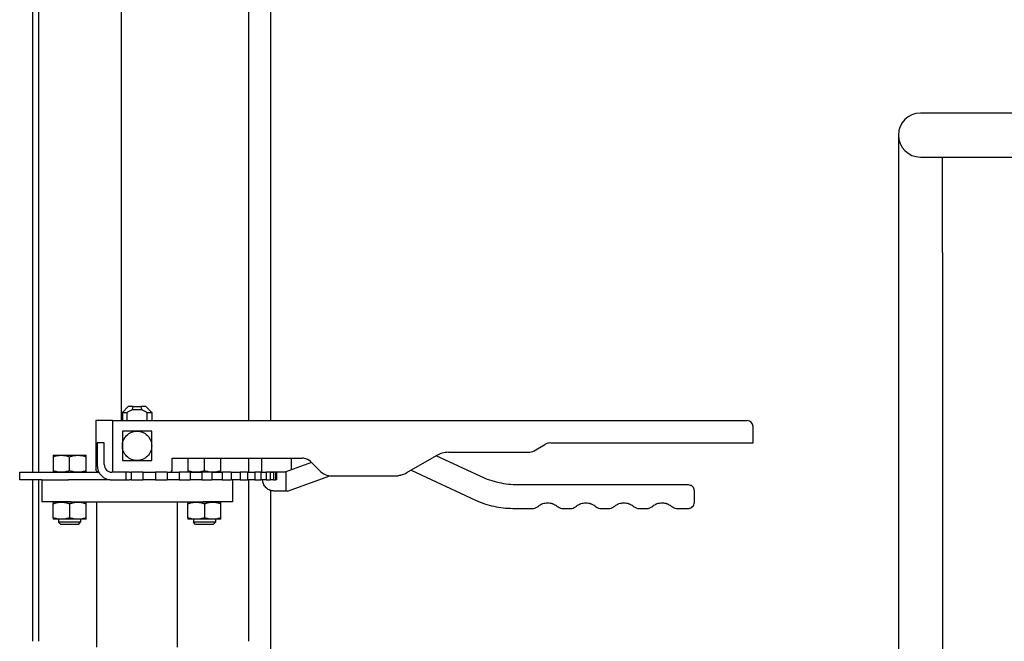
# Model space of a CAD drawing. Header units: inches. Extents: x 4 to 540, y 12 to 340.
# Tile 61 of 122: x 256 to 273, y 133 to 144. Entities that reach past the tile are written whole.
import ezdxf

# ---------------------------------------------------------------- set-up
doc = ezdxf.new("R2010")
doc.units = ezdxf.units.IN
doc.header["$LTSCALE"] = 16
doc.header["$MEASUREMENT"] = 0
doc.layers.get('0').update_dxf_attribs({"lineweight": 25})

msp = doc.modelspace()

# ---------------------------------------------------------------- linework, layer by layer
for p, q in [((256.582, 149.09), (256.582, 136.081)), ((257.997, 136.961), (257.997, 149.046)), ((260.162, 147.991), (260.162, 136.961)), ((260.537, 147.991), (260.537, 136.961)), ((256.484, 136.081), (256.484, 147.581)), ((273.613, 142.201), (271.613, 142.201)), ((271.238, 141.826), (271.238, 139.826)), ((271.613, 141.451), (273.613, 141.451)), ((271.988, 139.826), (271.988, 141.451)), ((271.238, 139.826), (271.238, 130.951)), ((271.988, 139.826), (271.988, 130.951)), ((258.11, 137.201), (258.011, 137.102)), ((258.182, 137.151), (258.339, 137.151)), ((258.193, 137.201), (258.328, 137.201)), ((258.412, 137.201), (258.511, 137.102)), ((257.841, 136.961), (257.561, 136.961)), ((257.561, 136.961), (257.561, 136.131)), ((257.841, 136.961), (257.841, 136.081)), ((257.841, 136.961), (268.661, 136.961)), ((258.011, 137.102), (258.092, 137.102)), ((258.011, 137.102), (258.011, 136.961)), ((258.092, 136.961), (258.092, 137.102)), ((258.429, 137.102), (258.511, 137.102)), ((258.429, 137.102), (258.429, 136.961)), ((258.511, 137.102), (258.511, 136.961)), ((268.761, 136.581), (268.761, 136.861)), ((257.701, 136.581), (257.581, 136.581)), ((257.581, 136.581), (257.581, 136.201)), ((257.701, 136.211), (257.701, 136.581)), ((265.03, 136.448), (265.214, 136.554)), ((265.314, 136.581), (268.761, 136.581)), ((256.83, 136.371), (256.971, 136.371)), ((256.83, 136.346), (256.83, 136.106)), ((256.971, 136.371), (257.252, 136.371)), ((257.112, 136.106), (257.112, 136.346)), ((257.252, 136.371), (257.393, 136.371)), ((257.393, 136.106), (257.393, 136.346)), ((258.861, 136.321), (261.078, 136.321)), ((258.861, 136.131), (258.861, 136.321)), ((259.128, 136.321), (259.128, 136.106)), ((259.41, 136.106), (259.41, 136.321)), ((259.691, 136.106), (259.691, 136.321)), ((260.162, 136.321), (260.162, 136.081)), ((260.386, 136.211), (260.386, 136.321)), ((260.886, 136.321), (260.886, 136.211)), ((262.861, 136.075), (263.368, 136.367)), ((264.122, 136.006), (263.359, 136.362)), ((263.568, 136.421), (264.93, 136.421)), ((260.386, 136.09), (260.386, 136.211)), ((261.233, 136.249), (260.799, 136.091)), ((260.886, 136.211), (260.886, 136.123)), ((261.219, 136.262), (261.373, 136.109)), ((262.936, 136.118), (264.033, 135.606)), ((256.261, 136.081), (257.611, 136.081)), ((256.261, 135.951), (256.261, 136.081)), ((256.638, 135.951), (256.261, 135.951)), ((256.484, 133.201), (256.484, 135.951)), ((256.582, 135.951), (256.582, 133.201)), ((256.636, 135.951), (256.636, 135.576)), ((256.638, 135.951), (257.092, 135.951)), ((257.805, 135.951), (257.092, 135.951)), ((257.805, 135.951), (257.831, 135.951)), ((258.071, 136.081), (257.831, 136.081)), ((257.831, 135.951), (258.071, 135.951)), ((258.134, 136.081), (258.071, 136.081)), ((258.071, 136.081), (258.071, 135.951)), ((258.071, 135.951), (258.134, 135.951)), ((258.134, 136.081), (258.161, 136.081)), ((258.161, 135.951), (258.134, 135.951)), ((258.161, 136.081), (258.161, 135.951)), ((258.222, 136.081), (258.161, 136.081)), ((258.161, 135.951), (258.222, 135.951)), ((258.299, 136.081), (258.222, 136.081)), ((258.222, 135.951), (258.299, 135.951)), ((258.36, 136.081), (258.299, 136.081)), ((258.299, 135.951), (258.36, 135.951)), ((258.36, 136.081), (258.575, 136.081)), ((258.36, 136.081), (258.36, 135.951)), ((258.575, 135.951), (258.36, 135.951)), ((258.596, 136.081), (258.575, 136.081)), ((258.575, 136.081), (258.575, 135.951)), ((258.575, 135.951), (258.596, 135.951)), ((258.672, 136.081), (258.596, 136.081)), ((258.596, 135.951), (258.672, 135.951)), ((258.772, 136.081), (258.672, 136.081)), ((258.672, 135.951), (258.772, 135.951)), ((258.772, 136.081), (258.98, 136.081)), ((258.772, 136.081), (258.772, 135.951)), ((258.98, 135.951), (258.772, 135.951)), ((259.032, 136.081), (258.98, 136.081)), ((258.98, 136.081), (258.98, 135.951)), ((258.98, 135.951), (259.032, 135.951)), ((259.168, 136.081), (259.032, 136.081)), ((259.032, 135.951), (259.168, 135.951)), ((259.168, 136.081), (259.363, 136.081)), ((259.168, 136.081), (259.168, 135.951)), ((259.363, 135.951), (259.168, 135.951)), ((259.369, 136.081), (259.363, 136.081)), ((259.363, 136.081), (259.363, 135.951)), ((259.363, 135.951), (259.369, 135.951)), ((259.536, 136.081), (259.369, 136.081)), ((259.369, 135.951), (259.536, 135.951)), ((259.536, 136.081), (259.713, 136.081)), ((259.536, 136.081), (259.536, 135.951)), ((259.713, 135.951), (259.536, 135.951)), ((259.866, 136.081), (259.713, 136.081)), ((259.713, 136.081), (259.713, 135.951)), ((259.713, 135.951), (259.866, 135.951)), ((259.866, 136.081), (260.018, 136.081)), ((259.866, 136.081), (259.866, 135.951)), ((260.018, 135.951), (259.866, 135.951)), ((259.886, 135.951), (259.886, 135.576)), ((260.146, 136.081), (260.018, 136.081)), ((260.018, 136.081), (260.018, 135.951)), ((260.018, 135.951), (260.146, 135.951)), ((260.146, 136.081), (260.27, 136.081)), ((260.146, 136.081), (260.146, 135.951)), ((260.27, 135.951), (260.146, 135.951)), ((260.162, 135.951), (260.162, 133.201)), ((260.37, 136.081), (260.27, 136.081)), ((260.27, 136.081), (260.27, 135.951)), ((260.27, 135.951), (260.37, 135.951)), ((260.37, 136.081), (260.461, 136.081)), ((260.37, 136.081), (260.37, 135.951)), ((260.461, 135.951), (260.37, 135.951)), ((260.381, 136.082), (260.381, 136.081)), ((260.529, 136.081), (260.461, 136.081)), ((260.461, 136.081), (260.461, 135.951)), ((260.461, 135.951), (260.529, 135.951)), ((260.501, 136.091), (260.798, 136.091)), ((260.529, 136.081), (260.585, 136.081)), ((260.529, 136.081), (260.529, 135.951)), ((260.585, 135.951), (260.529, 135.951)), ((260.62, 136.081), (260.585, 136.081)), ((260.585, 136.081), (260.585, 135.951)), ((260.585, 135.951), (260.62, 135.951)), ((260.62, 136.081), (260.639, 136.081)), ((260.62, 136.081), (260.62, 135.951)), ((260.639, 135.951), (260.62, 135.951)), ((260.639, 136.081), (260.639, 135.951)), ((260.798, 136.091), (260.799, 136.091)), ((260.798, 136.091), (260.798, 135.761)), ((260.827, 135.761), (261.548, 136.023)), ((261.585, 136.021), (262.711, 136.021)), ((267.661, 135.866), (264.756, 135.866)), ((260.537, 135.772), (260.537, 132.688)), ((260.798, 135.761), (260.601, 135.761)), ((260.827, 135.761), (260.798, 135.761)), ((267.761, 135.566), (267.761, 135.766)), ((257.136, 135.576), (256.636, 135.576)), ((256.971, 135.571), (256.83, 135.571)), ((256.83, 135.306), (256.83, 135.546)), ((256.924, 135.576), (256.924, 135.571)), ((257.252, 135.571), (256.971, 135.571)), ((257.112, 135.546), (257.112, 135.306)), ((257.136, 135.576), (259.386, 135.576)), ((257.393, 135.571), (257.252, 135.571)), ((257.299, 135.576), (257.299, 135.571)), ((257.393, 135.306), (257.393, 135.546)), ((257.573, 133.103), (257.573, 135.576)), ((258.948, 133.103), (258.948, 135.576)), ((259.269, 135.571), (259.128, 135.571)), ((259.128, 135.306), (259.128, 135.546)), ((259.222, 135.576), (259.222, 135.571)), ((259.55, 135.571), (259.269, 135.571)), ((259.886, 135.576), (259.386, 135.576)), ((259.41, 135.546), (259.41, 135.306)), ((259.691, 135.571), (259.55, 135.571)), ((259.597, 135.576), (259.597, 135.571)), ((259.691, 135.306), (259.691, 135.546)), ((264.667, 135.466), (265.021, 135.466)), ((265.5, 135.466), (265.671, 135.466)), ((266.15, 135.466), (266.321, 135.466)), ((266.8, 135.466), (266.971, 135.466)), ((267.45, 135.466), (267.661, 135.466)), ((256.971, 135.281), (256.83, 135.281)), ((256.924, 135.281), (256.924, 135.228)), ((257.112, 135.281), (256.971, 135.281)), ((257.252, 135.281), (257.112, 135.281)), ((257.393, 135.281), (257.252, 135.281)), ((257.299, 135.281), (257.299, 135.228)), ((259.269, 135.281), (259.128, 135.281)), ((259.222, 135.281), (259.222, 135.228)), ((259.41, 135.281), (259.269, 135.281)), ((259.55, 135.281), (259.41, 135.281)), ((259.691, 135.281), (259.55, 135.281)), ((259.597, 135.281), (259.597, 135.228)), ((257.112, 135.228), (256.924, 135.228)), ((256.961, 135.191), (256.924, 135.228)), ((257.112, 135.191), (256.961, 135.191)), ((257.299, 135.228), (257.112, 135.228)), ((257.262, 135.191), (257.112, 135.191)), ((257.262, 135.191), (257.299, 135.228)), ((259.41, 135.228), (259.222, 135.228)), ((259.259, 135.191), (259.222, 135.228)), ((259.41, 135.191), (259.259, 135.191)), ((259.597, 135.228), (259.41, 135.228)), ((259.56, 135.191), (259.41, 135.191)), ((259.56, 135.191), (259.597, 135.228))]:
    msp.add_line(p, q)
for centre, radius, start, end in [((271.613, 141.826), 0.375, 90, 270), ((268.661, 136.861), 0.1, 0, 90), ((265.314, 136.381), 0.2, 90, 120), ((261.078, 136.121), 0.2, 45, 90), ((263.568, 136.021), 0.4, 90, 120), ((264.93, 136.621), 0.2, 270, 300), ((257.831, 136.201), 0.25, 180, 270), ((257.831, 136.211), 0.13, 180, 270), ((258.811, 136.131), 0.05, 270, 0), ((261.585, 136.321), 0.3, 225, 270), ((262.661, 136.421), 0.4, 284.1403, 300)]:
    msp.add_arc(centre, radius, start, end)
for points, knots in [([(258.092, 137.102), (258.107, 137.112), (258.121, 137.121), (258.151, 137.137), (258.166, 137.145), (258.182, 137.151)], [0, 0, 0, 0, 0.001296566, 0.001296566, 0.002593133, 0.002593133, 0.002593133, 0.002593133]), ([(258.193, 137.201), (258.168, 137.201), (258.147, 137.201), (258.117, 137.201), (258.11, 137.201), (258.11, 137.201), (258.11, 137.201), (258.11, 137.201)], [0, 0, 0, 0, 0.25, 0.25, 0.5, 0.5, 0.5, 0.5, 0.5, 0.5]), ([(258.412, 137.201), (258.412, 137.201), (258.404, 137.201), (258.374, 137.201), (258.353, 137.201), (258.328, 137.201)], [0.5, 0.5, 0.5, 0.5, 0.75, 0.75, 1, 1, 1, 1]), ([(258.339, 137.151), (258.355, 137.145), (258.37, 137.137), (258.4, 137.121), (258.415, 137.112), (258.429, 137.102)], [0, 0, 0, 0, 0.001296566, 0.001296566, 0.002593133, 0.002593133, 0.002593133, 0.002593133]), ([(258.011, 136.531), (258.011, 136.564), (258.017, 136.596), (258.042, 136.657), (258.061, 136.685), (258.107, 136.731), (258.135, 136.749), (258.195, 136.775), (258.228, 136.781), (258.261, 136.781)], [0, 0, 0, 0, 0.25, 0.25, 0.5, 0.5, 0.75, 0.75, 1, 1, 1, 1]), ([(258.011, 136.781), (258.011, 136.768), (258.011, 136.756), (258.011, 136.737), (258.011, 136.731), (258.011, 136.723), (258.011, 136.718), (258.011, 136.713), (258.011, 136.711), (258.011, 136.709), (258.011, 136.709), (258.011, 136.697), (258.011, 136.686), (258.011, 136.671), (258.011, 136.666), (258.011, 136.658), (258.011, 136.654), (258.011, 136.65), (258.011, 136.648), (258.011, 136.646), (258.011, 136.625), (258.011, 136.606), (258.011, 136.568), (258.011, 136.55), (258.011, 136.531)], [0, 0, 0, 0, 0.125, 0.125, 0.1875, 0.1875, 0.21875, 0.234375, 0.242188, 0.242188, 0.25, 0.25, 0.375, 0.375, 0.4375, 0.4375, 0.46875, 0.484375, 0.484375, 0.5, 0.5, 0.75, 0.75, 1, 1, 1, 1]), ([(258.261, 136.781), (258.242, 136.781), (258.223, 136.781), (258.195, 136.781), (258.185, 136.781), (258.171, 136.781), (258.166, 136.781), (258.159, 136.781), (258.155, 136.781), (258.151, 136.781), (258.149, 136.781), (258.148, 136.781), (258.147, 136.781), (258.126, 136.781), (258.104, 136.781), (258.059, 136.781), (258.035, 136.781), (258.011, 136.781)], [0, 0, 0, 0, 0.25, 0.25, 0.375, 0.375, 0.4375, 0.4375, 0.46875, 0.484375, 0.492188, 0.492188, 0.5, 0.5, 0.75, 0.75, 1, 1, 1, 1]), ([(258.261, 136.781), (258.293, 136.781), (258.326, 136.775), (258.387, 136.749), (258.414, 136.731), (258.461, 136.685), (258.479, 136.657), (258.504, 136.596), (258.511, 136.564), (258.511, 136.531)], [0, 0, 0, 0, 0.25, 0.25, 0.5, 0.5, 0.75, 0.75, 1, 1, 1, 1]), ([(258.511, 136.781), (258.498, 136.781), (258.485, 136.781), (258.467, 136.781), (258.461, 136.781), (258.452, 136.781), (258.448, 136.781), (258.443, 136.781), (258.44, 136.781), (258.439, 136.781), (258.438, 136.781), (258.427, 136.781), (258.416, 136.781), (258.4, 136.781), (258.395, 136.781), (258.387, 136.781), (258.383, 136.781), (258.38, 136.781), (258.377, 136.781), (258.376, 136.781), (258.355, 136.781), (258.336, 136.781), (258.298, 136.781), (258.279, 136.781), (258.261, 136.781)], [0, 0, 0, 0, 0.125, 0.125, 0.1875, 0.1875, 0.21875, 0.234375, 0.242188, 0.242188, 0.25, 0.25, 0.375, 0.375, 0.4375, 0.4375, 0.46875, 0.484375, 0.484375, 0.5, 0.5, 0.75, 0.75, 1, 1, 1, 1]), ([(258.511, 136.531), (258.511, 136.55), (258.511, 136.568), (258.511, 136.597), (258.511, 136.606), (258.511, 136.621), (258.511, 136.626), (258.511, 136.633), (258.511, 136.636), (258.511, 136.641), (258.511, 136.643), (258.511, 136.644), (258.511, 136.644), (258.511, 136.666), (258.511, 136.688), (258.511, 136.733), (258.511, 136.756), (258.511, 136.781)], [0, 0, 0, 0, 0.25, 0.25, 0.375, 0.375, 0.4375, 0.4375, 0.46875, 0.484375, 0.492187, 0.492187, 0.5, 0.5, 0.75, 0.75, 1, 1, 1, 1]), ([(258.261, 136.281), (258.228, 136.281), (258.195, 136.288), (258.135, 136.313), (258.107, 136.331), (258.061, 136.377), (258.042, 136.405), (258.017, 136.466), (258.011, 136.498), (258.011, 136.531)], [0, 0, 0, 0, 0.25, 0.25, 0.5, 0.5, 0.75, 0.75, 1, 1, 1, 1]), ([(258.011, 136.531), (258.011, 136.512), (258.011, 136.494), (258.011, 136.465), (258.011, 136.456), (258.011, 136.441), (258.011, 136.437), (258.011, 136.429), (258.011, 136.426), (258.011, 136.421), (258.011, 136.42), (258.011, 136.418), (258.011, 136.418), (258.011, 136.396), (258.011, 136.375), (258.011, 136.329), (258.011, 136.306), (258.011, 136.281)], [0, 0, 0, 0, 0.25, 0.25, 0.375, 0.375, 0.4375, 0.4375, 0.46875, 0.484375, 0.492187, 0.492187, 0.5, 0.5, 0.75, 0.75, 1, 1, 1, 1]), ([(258.511, 136.531), (258.511, 136.498), (258.504, 136.466), (258.479, 136.405), (258.461, 136.377), (258.414, 136.331), (258.387, 136.313), (258.326, 136.288), (258.293, 136.281), (258.261, 136.281)], [0, 0, 0, 0, 0.25, 0.25, 0.5, 0.5, 0.75, 0.75, 1, 1, 1, 1]), ([(258.511, 136.281), (258.511, 136.294), (258.511, 136.306), (258.511, 136.325), (258.511, 136.331), (258.511, 136.34), (258.511, 136.344), (258.511, 136.349), (258.511, 136.351), (258.511, 136.353), (258.511, 136.353), (258.511, 136.365), (258.511, 136.376), (258.511, 136.391), (258.511, 136.397), (258.511, 136.404), (258.511, 136.408), (258.511, 136.412), (258.511, 136.415), (258.511, 136.416), (258.511, 136.437), (258.511, 136.456), (258.511, 136.494), (258.511, 136.512), (258.511, 136.531)], [0, 0, 0, 0, 0.125, 0.125, 0.1875, 0.1875, 0.21875, 0.234375, 0.242188, 0.242188, 0.25, 0.25, 0.375, 0.375, 0.4375, 0.4375, 0.46875, 0.484375, 0.484375, 0.5, 0.5, 0.75, 0.75, 1, 1, 1, 1]), ([(256.83, 136.346), (256.853, 136.354), (256.876, 136.36), (256.923, 136.369), (256.947, 136.371), (256.971, 136.371)], [0, 0, 0, 0, 0.002088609, 0.002088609, 0.004177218, 0.004177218, 0.004177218, 0.004177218]), ([(256.83, 136.371), (256.83, 136.371), (256.83, 136.369), (256.83, 136.36), (256.83, 136.354), (256.83, 136.346)], [0, 0, 0, 0, 0.002088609, 0.002088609, 0.004177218, 0.004177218, 0.004177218, 0.004177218]), ([(256.971, 136.371), (256.995, 136.371), (257.019, 136.369), (257.065, 136.36), (257.089, 136.354), (257.112, 136.346)], [0, 0, 0, 0, 0.002088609, 0.002088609, 0.004177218, 0.004177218, 0.004177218, 0.004177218]), ([(257.112, 136.346), (257.135, 136.354), (257.158, 136.36), (257.205, 136.369), (257.228, 136.371), (257.252, 136.371)], [0, 0, 0, 0, 0.002088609, 0.002088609, 0.004177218, 0.004177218, 0.004177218, 0.004177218]), ([(257.252, 136.371), (257.276, 136.371), (257.3, 136.369), (257.347, 136.36), (257.37, 136.354), (257.393, 136.346)], [0, 0, 0, 0, 0.002088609, 0.002088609, 0.004177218, 0.004177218, 0.004177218, 0.004177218]), ([(257.393, 136.346), (257.393, 136.354), (257.393, 136.36), (257.393, 136.369), (257.393, 136.371), (257.393, 136.371)], [0, 0, 0, 0, 0.002088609, 0.002088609, 0.004177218, 0.004177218, 0.004177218, 0.004177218]), ([(261.219, 136.262), (261.201, 136.281), (261.178, 136.296), (261.13, 136.316), (261.104, 136.321), (261.078, 136.321)], [0, 0, 0, 0, 0.5, 0.5, 1, 1, 1, 1]), ([(257.611, 136.081), (257.604, 136.081), (257.597, 136.082), (257.588, 136.086), (257.584, 136.088), (257.58, 136.092), (257.578, 136.093), (257.576, 136.095), (257.575, 136.096), (257.574, 136.097), (257.574, 136.097), (257.573, 136.098), (257.573, 136.098), (257.573, 136.098), (257.573, 136.098), (257.573, 136.098), (257.57, 136.101), (257.567, 136.105), (257.562, 136.116), (257.561, 136.123), (257.561, 136.131)], [0, 0, 0, 0, 0.25, 0.25, 0.375, 0.375, 0.4375, 0.4375, 0.46875, 0.484375, 0.492187, 0.496094, 0.498047, 0.499023, 0.499023, 0.5, 0.5, 0.75, 0.75, 1, 1, 1, 1]), ([(258.011, 136.281), (258.023, 136.281), (258.036, 136.281), (258.054, 136.281), (258.06, 136.281), (258.069, 136.281), (258.074, 136.281), (258.079, 136.281), (258.081, 136.281), (258.082, 136.281), (258.083, 136.281), (258.095, 136.281), (258.105, 136.281), (258.121, 136.281), (258.126, 136.281), (258.134, 136.281), (258.138, 136.281), (258.142, 136.281), (258.144, 136.281), (258.145, 136.281), (258.166, 136.281), (258.185, 136.281), (258.223, 136.281), (258.242, 136.281), (258.261, 136.281)], [0, 0, 0, 0, 0.125, 0.125, 0.1875, 0.1875, 0.21875, 0.234375, 0.242188, 0.242188, 0.25, 0.25, 0.375, 0.375, 0.4375, 0.4375, 0.46875, 0.484375, 0.484375, 0.5, 0.5, 0.75, 0.75, 1, 1, 1, 1]), ([(258.261, 136.281), (258.279, 136.281), (258.298, 136.281), (258.326, 136.281), (258.336, 136.281), (258.35, 136.281), (258.355, 136.281), (258.362, 136.281), (258.366, 136.281), (258.37, 136.281), (258.372, 136.281), (258.373, 136.281), (258.374, 136.281), (258.396, 136.281), (258.417, 136.281), (258.462, 136.281), (258.486, 136.281), (258.511, 136.281)], [0, 0, 0, 0, 0.25, 0.25, 0.375, 0.375, 0.4375, 0.4375, 0.46875, 0.484375, 0.492187, 0.492187, 0.5, 0.5, 0.75, 0.75, 1, 1, 1, 1]), ([(256.971, 136.081), (256.947, 136.081), (256.923, 136.083), (256.876, 136.092), (256.853, 136.099), (256.83, 136.106)], [0, 0, 0, 0, 0.002088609, 0.002088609, 0.004177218, 0.004177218, 0.004177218, 0.004177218]), ([(256.83, 136.106), (256.83, 136.099), (256.83, 136.092), (256.83, 136.083), (256.83, 136.081), (256.83, 136.081)], [0, 0, 0, 0, 0.002088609, 0.002088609, 0.004177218, 0.004177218, 0.004177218, 0.004177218]), ([(257.112, 136.106), (257.089, 136.099), (257.065, 136.092), (257.019, 136.083), (256.995, 136.081), (256.971, 136.081)], [0, 0, 0, 0, 0.002088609, 0.002088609, 0.004177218, 0.004177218, 0.004177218, 0.004177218]), ([(257.252, 136.081), (257.228, 136.081), (257.205, 136.083), (257.158, 136.092), (257.135, 136.099), (257.112, 136.106)], [0, 0, 0, 0, 0.002088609, 0.002088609, 0.004177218, 0.004177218, 0.004177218, 0.004177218]), ([(257.393, 136.106), (257.37, 136.099), (257.347, 136.092), (257.3, 136.083), (257.276, 136.081), (257.252, 136.081)], [0, 0, 0, 0, 0.002088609, 0.002088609, 0.004177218, 0.004177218, 0.004177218, 0.004177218]), ([(257.393, 136.081), (257.393, 136.081), (257.393, 136.083), (257.393, 136.092), (257.393, 136.099), (257.393, 136.106)], [0, 0, 0, 0, 0.002088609, 0.002088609, 0.004177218, 0.004177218, 0.004177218, 0.004177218]), ([(259.269, 136.081), (259.245, 136.081), (259.221, 136.083), (259.174, 136.092), (259.151, 136.099), (259.128, 136.106)], [0, 0, 0, 0, 0.002088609, 0.002088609, 0.004177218, 0.004177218, 0.004177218, 0.004177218]), ([(259.128, 136.106), (259.128, 136.099), (259.128, 136.092), (259.128, 136.083), (259.128, 136.081), (259.128, 136.081)], [0, 0, 0, 0, 0.002088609, 0.002088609, 0.004177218, 0.004177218, 0.004177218, 0.004177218]), ([(259.41, 136.106), (259.387, 136.099), (259.363, 136.092), (259.317, 136.083), (259.293, 136.081), (259.269, 136.081)], [0, 0, 0, 0, 0.002088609, 0.002088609, 0.004177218, 0.004177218, 0.004177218, 0.004177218]), ([(259.55, 136.081), (259.526, 136.081), (259.503, 136.083), (259.456, 136.092), (259.433, 136.099), (259.41, 136.106)], [0, 0, 0, 0, 0.002088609, 0.002088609, 0.004177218, 0.004177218, 0.004177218, 0.004177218]), ([(259.691, 136.106), (259.668, 136.099), (259.645, 136.092), (259.598, 136.083), (259.574, 136.081), (259.55, 136.081)], [0, 0, 0, 0, 0.002088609, 0.002088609, 0.004177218, 0.004177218, 0.004177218, 0.004177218]), ([(259.691, 136.081), (259.691, 136.081), (259.691, 136.083), (259.691, 136.092), (259.691, 136.099), (259.691, 136.106)], [0, 0, 0, 0, 0.002088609, 0.002088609, 0.004177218, 0.004177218, 0.004177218, 0.004177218]), ([(260.457, 136.081), (260.458, 136.081), (260.459, 136.082), (260.461, 136.083), (260.463, 136.084), (260.465, 136.085), (260.467, 136.085), (260.467, 136.085), (260.468, 136.085), (260.468, 136.086), (260.468, 136.086), (260.472, 136.087), (260.476, 136.088), (260.487, 136.09), (260.493, 136.091), (260.501, 136.091)], [0.6709807, 0.6709807, 0.6709807, 0.6709807, 0.6875, 0.6875, 0.71875, 0.734375, 0.7421875, 0.7460937, 0.7480469, 0.7480469, 0.75, 0.75, 0.875, 0.875, 1, 1, 1, 1]), ([(262.752, 136.03), (262.751, 136.029), (262.75, 136.029), (262.737, 136.024), (262.724, 136.021), (262.711, 136.021)], [0.7294587, 0.7294587, 0.7294587, 0.7294587, 0.75, 0.75, 1, 1, 1, 1]), ([(264.756, 135.866), (264.646, 135.866), (264.538, 135.878), (264.324, 135.925), (264.221, 135.96), (264.122, 136.006)], [0, 0, 0, 0, 0.5, 0.5, 1, 1, 1, 1]), ([(260.601, 135.761), (260.585, 135.761), (260.572, 135.763), (260.555, 135.766), (260.55, 135.767), (260.543, 135.769), (260.541, 135.77), (260.538, 135.771), (260.536, 135.772), (260.535, 135.772), (260.534, 135.772), (260.533, 135.773), (260.533, 135.773), (260.533, 135.773), (260.533, 135.773), (260.52, 135.777), (260.509, 135.783), (260.493, 135.792), (260.488, 135.796), (260.481, 135.801), (260.477, 135.803), (260.474, 135.807), (260.472, 135.808), (260.471, 135.809), (260.47, 135.809), (260.47, 135.809), (260.46, 135.818), (260.451, 135.827), (260.436, 135.846), (260.43, 135.856), (260.413, 135.887), (260.406, 135.91), (260.403, 135.932)], [0, 0, 0, 0, 0.125, 0.125, 0.1875, 0.1875, 0.21875, 0.21875, 0.234375, 0.242187, 0.246094, 0.248047, 0.249023, 0.249023, 0.25, 0.25, 0.375, 0.375, 0.4375, 0.4375, 0.46875, 0.484375, 0.492187, 0.496094, 0.496094, 0.5, 0.5, 0.625, 0.625, 0.75, 0.75, 1, 1, 1, 1]), ([(267.761, 135.766), (267.761, 135.772), (267.76, 135.782), (267.757, 135.792), (267.755, 135.797), (267.755, 135.8), (267.754, 135.801), (267.754, 135.802), (267.749, 135.815), (267.741, 135.827), (267.726, 135.841), (267.719, 135.848), (267.708, 135.854), (267.703, 135.856), (267.701, 135.857), (267.699, 135.858), (267.698, 135.858), (267.686, 135.863), (267.673, 135.866), (267.661, 135.866)], [0, 0, 0, 0, 0.125, 0.1875, 0.21875, 0.234375, 0.234375, 0.25, 0.25, 0.5, 0.5, 0.625, 0.6875, 0.71875, 0.734375, 0.734375, 0.75, 0.75, 1, 1, 1, 1]), ([(256.83, 135.571), (256.83, 135.571), (256.83, 135.569), (256.83, 135.56), (256.83, 135.554), (256.83, 135.546)], [0, 0, 0, 0, 0.002088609, 0.002088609, 0.004177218, 0.004177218, 0.004177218, 0.004177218]), ([(256.83, 135.546), (256.853, 135.554), (256.876, 135.56), (256.923, 135.569), (256.947, 135.571), (256.971, 135.571)], [0, 0, 0, 0, 0.002088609, 0.002088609, 0.004177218, 0.004177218, 0.004177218, 0.004177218]), ([(256.971, 135.571), (256.995, 135.571), (257.019, 135.569), (257.065, 135.56), (257.089, 135.554), (257.112, 135.546)], [0, 0, 0, 0, 0.002088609, 0.002088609, 0.004177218, 0.004177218, 0.004177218, 0.004177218]), ([(257.112, 135.546), (257.135, 135.554), (257.158, 135.56), (257.205, 135.569), (257.228, 135.571), (257.252, 135.571)], [0, 0, 0, 0, 0.002088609, 0.002088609, 0.004177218, 0.004177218, 0.004177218, 0.004177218]), ([(257.252, 135.571), (257.276, 135.571), (257.3, 135.569), (257.347, 135.56), (257.37, 135.554), (257.393, 135.546)], [0, 0, 0, 0, 0.002088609, 0.002088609, 0.004177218, 0.004177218, 0.004177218, 0.004177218]), ([(257.393, 135.546), (257.393, 135.554), (257.393, 135.56), (257.393, 135.569), (257.393, 135.571), (257.393, 135.571)], [0, 0, 0, 0, 0.002088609, 0.002088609, 0.004177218, 0.004177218, 0.004177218, 0.004177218]), ([(259.128, 135.571), (259.128, 135.571), (259.128, 135.569), (259.128, 135.56), (259.128, 135.554), (259.128, 135.546)], [0, 0, 0, 0, 0.002088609, 0.002088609, 0.004177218, 0.004177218, 0.004177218, 0.004177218]), ([(259.128, 135.546), (259.151, 135.554), (259.174, 135.56), (259.221, 135.569), (259.245, 135.571), (259.269, 135.571)], [0, 0, 0, 0, 0.002088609, 0.002088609, 0.004177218, 0.004177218, 0.004177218, 0.004177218]), ([(259.269, 135.571), (259.293, 135.571), (259.317, 135.569), (259.363, 135.56), (259.387, 135.554), (259.41, 135.546)], [0, 0, 0, 0, 0.002088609, 0.002088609, 0.004177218, 0.004177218, 0.004177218, 0.004177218]), ([(259.41, 135.546), (259.433, 135.554), (259.456, 135.56), (259.503, 135.569), (259.526, 135.571), (259.55, 135.571)], [0, 0, 0, 0, 0.002088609, 0.002088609, 0.004177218, 0.004177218, 0.004177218, 0.004177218]), ([(259.55, 135.571), (259.574, 135.571), (259.598, 135.569), (259.645, 135.56), (259.668, 135.554), (259.691, 135.546)], [0, 0, 0, 0, 0.002088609, 0.002088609, 0.004177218, 0.004177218, 0.004177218, 0.004177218]), ([(259.691, 135.546), (259.691, 135.554), (259.691, 135.56), (259.691, 135.569), (259.691, 135.571), (259.691, 135.571)], [0, 0, 0, 0, 0.002088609, 0.002088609, 0.004177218, 0.004177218, 0.004177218, 0.004177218]), ([(264.033, 135.606), (264.132, 135.56), (264.236, 135.525), (264.449, 135.478), (264.558, 135.466), (264.667, 135.466)], [0, 0, 0, 0, 0.5, 0.5, 1, 1, 1, 1]), ([(265.021, 135.466), (265.036, 135.469), (265.051, 135.474), (265.078, 135.488), (265.091, 135.496), (265.103, 135.505)], [0, 0, 0, 0, 0.5, 0.5, 1, 1, 1, 1]), ([(265.103, 135.505), (265.114, 135.514), (265.131, 135.526), (265.153, 135.537), (265.164, 135.542), (265.169, 135.544), (265.172, 135.545), (265.173, 135.545), (265.174, 135.546), (265.203, 135.556), (265.231, 135.561), (265.261, 135.561)], [0, 0, 0, 0, 0.125, 0.1875, 0.21875, 0.234375, 0.2421875, 0.2421875, 0.25, 0.25, 0.5, 0.5, 0.5, 0.5]), ([(265.261, 135.561), (265.275, 135.561), (265.297, 135.559), (265.322, 135.554), (265.334, 135.55), (265.34, 135.548), (265.343, 135.547), (265.345, 135.547), (265.345, 135.546), (265.372, 135.536), (265.396, 135.523), (265.418, 135.505)], [0.5, 0.5, 0.5, 0.5, 0.625, 0.6875, 0.71875, 0.734375, 0.7421875, 0.7421875, 0.75, 0.75, 1, 1, 1, 1]), ([(265.418, 135.505), (265.43, 135.496), (265.443, 135.488), (265.47, 135.474), (265.485, 135.469), (265.5, 135.466)], [0, 0, 0, 0, 0.5, 0.5, 1, 1, 1, 1]), ([(265.671, 135.466), (265.686, 135.469), (265.701, 135.474), (265.728, 135.488), (265.741, 135.496), (265.753, 135.505)], [0, 0, 0, 0, 0.5, 0.5, 1, 1, 1, 1]), ([(265.753, 135.505), (265.764, 135.514), (265.781, 135.526), (265.803, 135.537), (265.814, 135.542), (265.819, 135.544), (265.822, 135.545), (265.823, 135.545), (265.824, 135.546), (265.853, 135.556), (265.881, 135.561), (265.911, 135.561)], [0, 0, 0, 0, 0.125, 0.1875, 0.21875, 0.234375, 0.2421875, 0.2421875, 0.25, 0.25, 0.5, 0.5, 0.5, 0.5]), ([(265.911, 135.561), (265.925, 135.561), (265.947, 135.559), (265.972, 135.554), (265.984, 135.55), (265.99, 135.548), (265.993, 135.547), (265.995, 135.547), (265.995, 135.546), (266.022, 135.536), (266.046, 135.523), (266.068, 135.505)], [0.5, 0.5, 0.5, 0.5, 0.625, 0.6875, 0.71875, 0.734375, 0.7421875, 0.7421875, 0.75, 0.75, 1, 1, 1, 1]), ([(266.068, 135.505), (266.08, 135.496), (266.093, 135.488), (266.12, 135.474), (266.135, 135.469), (266.15, 135.466)], [0, 0, 0, 0, 0.5, 0.5, 1, 1, 1, 1]), ([(266.321, 135.466), (266.336, 135.469), (266.351, 135.474), (266.378, 135.488), (266.391, 135.496), (266.403, 135.505)], [0, 0, 0, 0, 0.5, 0.5, 1, 1, 1, 1]), ([(266.403, 135.505), (266.414, 135.514), (266.431, 135.526), (266.453, 135.537), (266.464, 135.542), (266.469, 135.544), (266.472, 135.545), (266.473, 135.545), (266.474, 135.546), (266.503, 135.556), (266.531, 135.561), (266.561, 135.561)], [0, 0, 0, 0, 0.125, 0.1875, 0.21875, 0.234375, 0.2421875, 0.2421875, 0.25, 0.25, 0.5, 0.5, 0.5, 0.5]), ([(266.561, 135.561), (266.575, 135.561), (266.597, 135.559), (266.622, 135.554), (266.634, 135.55), (266.64, 135.548), (266.643, 135.547), (266.645, 135.547), (266.645, 135.546), (266.672, 135.536), (266.696, 135.523), (266.718, 135.505)], [0.5, 0.5, 0.5, 0.5, 0.625, 0.6875, 0.71875, 0.734375, 0.7421875, 0.7421875, 0.75, 0.75, 1, 1, 1, 1]), ([(266.718, 135.505), (266.73, 135.496), (266.743, 135.488), (266.77, 135.474), (266.785, 135.469), (266.8, 135.466)], [0, 0, 0, 0, 0.5, 0.5, 1, 1, 1, 1]), ([(266.971, 135.466), (266.986, 135.469), (267.001, 135.474), (267.028, 135.488), (267.041, 135.496), (267.053, 135.505)], [0, 0, 0, 0, 0.5, 0.5, 1, 1, 1, 1]), ([(267.053, 135.505), (267.064, 135.514), (267.081, 135.526), (267.103, 135.537), (267.114, 135.542), (267.119, 135.544), (267.122, 135.545), (267.123, 135.545), (267.124, 135.546), (267.153, 135.556), (267.181, 135.561), (267.211, 135.561)], [0, 0, 0, 0, 0.125, 0.1875, 0.21875, 0.234375, 0.2421875, 0.2421875, 0.25, 0.25, 0.5, 0.5, 0.5, 0.5]), ([(267.211, 135.561), (267.225, 135.561), (267.247, 135.559), (267.272, 135.554), (267.284, 135.55), (267.29, 135.548), (267.293, 135.547), (267.295, 135.547), (267.295, 135.546), (267.322, 135.536), (267.346, 135.523), (267.368, 135.505)], [0.5, 0.5, 0.5, 0.5, 0.625, 0.6875, 0.71875, 0.734375, 0.7421875, 0.7421875, 0.75, 0.75, 1, 1, 1, 1]), ([(267.368, 135.505), (267.38, 135.496), (267.393, 135.488), (267.42, 135.474), (267.435, 135.469), (267.45, 135.466)], [0, 0, 0, 0, 0.5, 0.5, 1, 1, 1, 1]), ([(267.661, 135.466), (267.667, 135.466), (267.676, 135.467), (267.687, 135.469), (267.692, 135.471), (267.694, 135.472), (267.696, 135.472), (267.697, 135.473), (267.71, 135.478), (267.722, 135.485), (267.736, 135.5), (267.743, 135.508), (267.749, 135.518), (267.751, 135.523), (267.752, 135.526), (267.753, 135.527), (267.753, 135.528), (267.758, 135.541), (267.761, 135.553), (267.761, 135.566)], [0, 0, 0, 0, 0.125, 0.1875, 0.21875, 0.234375, 0.234375, 0.25, 0.25, 0.5, 0.5, 0.625, 0.6875, 0.71875, 0.734375, 0.734375, 0.75, 0.75, 1, 1, 1, 1]), ([(256.83, 135.306), (256.83, 135.299), (256.83, 135.292), (256.83, 135.283), (256.83, 135.281), (256.83, 135.281)], [0, 0, 0, 0, 0.002088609, 0.002088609, 0.004177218, 0.004177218, 0.004177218, 0.004177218]), ([(256.971, 135.281), (256.947, 135.281), (256.923, 135.283), (256.876, 135.292), (256.853, 135.299), (256.83, 135.306)], [0, 0, 0, 0, 0.002088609, 0.002088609, 0.004177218, 0.004177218, 0.004177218, 0.004177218]), ([(257.112, 135.306), (257.089, 135.299), (257.065, 135.292), (257.019, 135.283), (256.995, 135.281), (256.971, 135.281)], [0, 0, 0, 0, 0.002088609, 0.002088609, 0.004177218, 0.004177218, 0.004177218, 0.004177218]), ([(257.252, 135.281), (257.228, 135.281), (257.205, 135.283), (257.158, 135.292), (257.135, 135.299), (257.112, 135.306)], [0, 0, 0, 0, 0.002088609, 0.002088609, 0.004177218, 0.004177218, 0.004177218, 0.004177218]), ([(257.393, 135.306), (257.37, 135.299), (257.347, 135.292), (257.3, 135.283), (257.276, 135.281), (257.252, 135.281)], [0, 0, 0, 0, 0.002088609, 0.002088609, 0.004177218, 0.004177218, 0.004177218, 0.004177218]), ([(257.393, 135.281), (257.393, 135.281), (257.393, 135.283), (257.393, 135.292), (257.393, 135.299), (257.393, 135.306)], [0, 0, 0, 0, 0.002088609, 0.002088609, 0.004177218, 0.004177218, 0.004177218, 0.004177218]), ([(259.128, 135.306), (259.128, 135.299), (259.128, 135.292), (259.128, 135.283), (259.128, 135.281), (259.128, 135.281)], [0, 0, 0, 0, 0.002088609, 0.002088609, 0.004177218, 0.004177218, 0.004177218, 0.004177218]), ([(259.269, 135.281), (259.245, 135.281), (259.221, 135.283), (259.174, 135.292), (259.151, 135.299), (259.128, 135.306)], [0, 0, 0, 0, 0.002088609, 0.002088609, 0.004177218, 0.004177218, 0.004177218, 0.004177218]), ([(259.41, 135.306), (259.387, 135.299), (259.363, 135.292), (259.317, 135.283), (259.293, 135.281), (259.269, 135.281)], [0, 0, 0, 0, 0.002088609, 0.002088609, 0.004177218, 0.004177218, 0.004177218, 0.004177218]), ([(259.55, 135.281), (259.526, 135.281), (259.503, 135.283), (259.456, 135.292), (259.433, 135.299), (259.41, 135.306)], [0, 0, 0, 0, 0.002088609, 0.002088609, 0.004177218, 0.004177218, 0.004177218, 0.004177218]), ([(259.691, 135.306), (259.668, 135.299), (259.645, 135.292), (259.598, 135.283), (259.574, 135.281), (259.55, 135.281)], [0, 0, 0, 0, 0.002088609, 0.002088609, 0.004177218, 0.004177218, 0.004177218, 0.004177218]), ([(259.691, 135.281), (259.691, 135.281), (259.691, 135.283), (259.691, 135.292), (259.691, 135.299), (259.691, 135.306)], [0, 0, 0, 0, 0.002088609, 0.002088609, 0.004177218, 0.004177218, 0.004177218, 0.004177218])]:
    msp.add_open_spline(points, degree=3, knots=knots)
for points in [[(258.182, 137.151), (258.186, 137.17), (258.189, 137.186), (258.193, 137.201)], [(258.328, 137.201), (258.332, 137.186), (258.335, 137.17), (258.339, 137.151)], [(260.381, 136.082), (260.384, 136.083), (260.386, 136.086), (260.386, 136.09)], [(260.403, 135.932), (260.402, 135.939), (260.401, 135.945), (260.401, 135.951)], [(262.758, 136.033), (262.744, 136.025), (262.727, 136.021), (262.711, 136.021)]]:
    msp.add_open_spline(points, degree=3)

doc.saveas('drawing.dxf')
